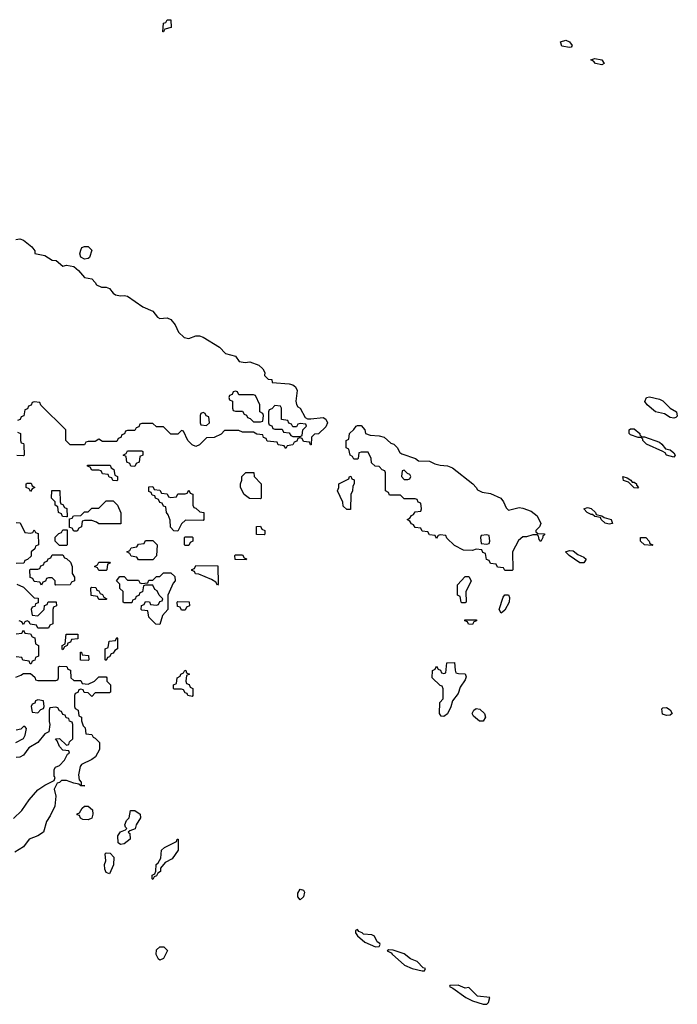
# Model space of a CAD drawing. Header units: inches. Extents: x 2769379 to 2883802, y 684208 to 828654.
# Tile 112 of 256: x 2781869 to 2785530, y 753911 to 759394. Entities that reach past the tile are written whole.
import ezdxf

# ---------------------------------------------------------------- set-up
doc = ezdxf.new("R2010")
doc.units = ezdxf.units.IN
doc.header["$MEASUREMENT"] = 0
doc.layers.add('C7785', color=7, linetype='Continuous')

msp = doc.modelspace()

# ---------------------------------------------------------------- linework, layer by layer
at = {"layer": 'C7785', "color": 2}
for points, elevation in [([(2782666, 759326), (2782670, 759374), (2782682, 759378), (2782690, 759394), (2782710, 759394), (2782712, 759350), (2782678, 759342), (2782670, 759326)], 2), ([(2784930, 759239), (2784887.5, 759247.5), (2784879, 759270), (2784910, 759280.7), (2784930, 759271), (2784944.7, 759250), (2784939.8, 759240.2)], 2), ([(2785110, 759142), (2785074, 759150), (2785063.2, 759163.2), (2785049.2, 759170.8), (2785070, 759177.3), (2785110.5, 759170.5), (2785122.8, 759150)], 2), ([(2782230, 758061.2), (2782208.9, 758071.1), (2782204, 758090), (2782208.9, 758111.1), (2782215.3, 758124.7), (2782230, 758131.3), (2782251, 758131), (2782270.8, 758110.8), (2782258, 758070), (2782250, 758064)], 2), ([(2783070, 757326), (2783058, 757322), (2783052.7, 757307.3), (2783038, 757302), (2783034, 757290), (2783038, 757278), (2783054, 757270), (2783054, 757230), (2783058, 757218), (2783070, 757214), (2783110, 757214), (2783118, 757198), (2783132.7, 757192.7), (2783138, 757178), (2783152.7, 757172.7), (2783170, 757154), (2783210, 757154), (2783222, 757158), (2783226, 757190), (2783222, 757202), (2783206, 757210), (2783206, 757250), (2783182, 757302), (2783170, 757306), (2783090, 757306), (2783082, 757322)], 2), ([(2785510, 757175.3), (2785490, 757179), (2785458.6, 757198.6), (2785408.7, 757210), (2785362, 757250), (2785350, 757268), (2785358, 757290), (2785374.8, 757294.8), (2785430, 757281), (2785450, 757271), (2785490.7, 757230.7), (2785524.7, 757210), (2785530, 757186), (2785522, 757178)], 2), ([(2783290, 757246), (2783272.7, 757227.3), (2783258, 757222), (2783254, 757210), (2783254, 757150), (2783258, 757138), (2783272.7, 757132.7), (2783278, 757118), (2783290, 757114), (2783330, 757114), (2783338, 757098), (2783370, 757094), (2783378, 757078), (2783390, 757074), (2783430, 757074), (2783442, 757078), (2783446, 757110), (2783466, 757130), (2783462, 757142), (2783430, 757146), (2783418, 757142), (2783410, 757126), (2783390, 757126), (2783382, 757142), (2783367.3, 757147.3), (2783362, 757162), (2783327.3, 757167.3), (2783326, 757230), (2783322, 757242)], 2), ([(2782890, 757206), (2782878, 757202), (2782874, 757190), (2782874, 757150), (2782878, 757138), (2782910, 757134), (2782926, 757150), (2782922, 757182), (2782907.3, 757187.3), (2782902, 757202)], 2), ([(2784590, 756662), (2784650, 756677.1), (2784670, 756674), (2784717, 756657), (2784750, 756631), (2784770.8, 756589.2), (2784762, 756570), (2784742, 756550), (2784742, 756542), (2784752.7, 756532.7), (2784790, 756532), (2784790, 756526), (2784782, 756518), (2784782, 756510), (2784770, 756488.7), (2784760.4, 756500.4), (2784758, 756518), (2784750, 756526), (2784726, 756526), (2784690, 756515.3), (2784670, 756515.3), (2784645.4, 756494.6), (2784612, 756430), (2784614, 756330), (2784610, 756326), (2784570, 756326), (2784562, 756342), (2784530, 756346), (2784522, 756362), (2784490, 756366), (2784482, 756382), (2784467.3, 756387.3), (2784462, 756422), (2784447.3, 756427.3), (2784442, 756442), (2784410, 756446), (2784390, 756438), (2784340.4, 756440.4), (2784290, 756466), (2784247.3, 756507.3), (2784242, 756522), (2784210, 756526), (2784198, 756522), (2784190, 756506), (2784182, 756522), (2784150, 756526), (2784142, 756542), (2784110, 756546), (2784102, 756562), (2784070, 756566), (2784062, 756582), (2784050, 756586), (2784042, 756602), (2784026, 756610), (2784042, 756618), (2784050, 756634), (2784062, 756638), (2784070, 756654), (2784102, 756658), (2784106, 756670), (2784102, 756702), (2784087.3, 756707.3), (2784082, 756722), (2784070, 756726), (2784010, 756726), (2783990, 756746), (2783927.3, 756747.3), (2783922, 756762), (2783906, 756770), (2783906, 756870), (2783902, 756882), (2783887.3, 756887.3), (2783870, 756906), (2783847.3, 756907.3), (2783827.3, 756927.3), (2783826, 756950), (2783810, 756986), (2783770, 756986), (2783758, 756982), (2783754, 756950), (2783750, 756946), (2783730, 756946), (2783722, 756962), (2783708.4, 756968.4), (2783702, 757002), (2783686, 757010), (2783686, 757050), (2783702, 757058), (2783706, 757090), (2783730, 757112), (2783742, 757130), (2783750, 757134.8), (2783770, 757134.8), (2783791.3, 757110), (2783794, 757090), (2783819.6, 757079.6), (2783870, 757077.3), (2783898, 757070), (2783936, 757036), (2783952, 757030), (2783970, 757012), (2783984.7, 756984.7), (2783996.9, 756976.9), (2784072, 756950), (2784090, 756938), (2784150, 756934.8), (2784181.1, 756921.1), (2784210, 756913), (2784250, 756910.4), (2784278.3, 756898.3), (2784391, 756810), (2784411, 756790), (2784416.9, 756776.9), (2784444, 756764), (2784490, 756755.5), (2784546.8, 756730), (2784562, 756710), (2784576.8, 756676.8)], 2), ([(2785332, 757072), (2785348, 757072), (2785430, 757041), (2785444.7, 757030), (2785463.6, 757003.6), (2785490, 756998), (2785510, 756982), (2785518, 756970), (2785510, 756958), (2785470, 756969), (2785462, 756982), (2785450, 756988.7), (2785358, 757030), (2785338, 757050), (2785338, 757058), (2785328, 757068), (2785312, 757068), (2785270, 757082), (2785262, 757090), (2785262, 757110), (2785270, 757116), (2785290, 757116), (2785322, 757090), (2785322, 757082)], 2), ([(2782510, 756906), (2782487.3, 756907.3), (2782482, 756922), (2782466, 756930), (2782462, 756962), (2782446, 756970), (2782462, 756978), (2782470, 756994), (2782550, 756994), (2782554, 756990), (2782554, 756970), (2782538, 756962), (2782534, 756930), (2782518, 756922)], 2), ([(2782410, 756826), (2782387.3, 756827.3), (2782382, 756842), (2782367.3, 756847.3), (2782362, 756862), (2782330, 756866), (2782322, 756882), (2782310, 756886), (2782270, 756886), (2782262, 756902), (2782247.3, 756907.3), (2782247.3, 756912.7), (2782372.7, 756912.7), (2782378, 756898), (2782394, 756890), (2782398, 756858), (2782414, 756850), (2782414, 756830)], 2), ([(2784010, 756886), (2783998, 756882), (2783994, 756850), (2784010, 756834), (2784030, 756834), (2784042, 756838), (2784046, 756850), (2784042, 756862), (2784027.3, 756867.3)], 2), ([(2783210, 756726), (2783148.4, 756728.4), (2783118, 756750), (2783098, 756790), (2783098, 756810), (2783106, 756830), (2783106, 756850), (2783127.3, 756872.7), (2783172.7, 756872.7), (2783174, 756850), (2783214, 756810), (2783214, 756730)], 2), ([(2783690, 756666), (2783670, 756686), (2783667.3, 756707.3), (2783638, 756770), (2783646, 756790), (2783646, 756810), (2783702, 756838), (2783706, 756850), (2783712, 756852), (2783718, 756838), (2783731.6, 756831.6), (2783732, 756810), (2783723.6, 756796.4), (2783722, 756770), (2783712, 756750), (2783710, 756666)], 2), ([(2785278, 756818), (2785290, 756818), (2785302, 756810), (2785302, 756802), (2785314, 756790), (2785310, 756786), (2785290, 756788), (2785258, 756818), (2785230, 756828), (2785226, 756850), (2785250, 756842), (2785272, 756830)], 2), ([(2781930, 756766), (2781922, 756782), (2781906, 756790), (2781906, 756810), (2781910, 756814), (2781932.7, 756812.7), (2781938, 756798), (2781954, 756790), (2781938, 756782)], 2), ([(2782130, 756626), (2782107.3, 756627.3), (2782102, 756642), (2782086, 756650), (2782082, 756682), (2782066, 756690), (2782066, 756710), (2782046, 756730), (2782047.3, 756772.7), (2782092.7, 756772.7), (2782094, 756710), (2782098, 756698), (2782110, 756694), (2782118, 756678), (2782131.6, 756671.6), (2782134, 756626)], 2), ([(2782710, 756734), (2782742, 756738), (2782750, 756754), (2782790, 756754), (2782802, 756758), (2782810, 756774), (2782818, 756758), (2782832.7, 756752.7), (2782834, 756690), (2782838, 756678), (2782850, 756674), (2782872.7, 756652.7), (2782894, 756650), (2782894, 756610), (2782890, 756606), (2782792.7, 756607.3), (2782770, 756586), (2782750, 756546), (2782727.3, 756547.3), (2782708.4, 756568.4), (2782707.3, 756607.3), (2782696.4, 756636.4), (2782686, 756650), (2782682, 756682), (2782670, 756686), (2782662, 756702), (2782650, 756706), (2782642, 756722), (2782626, 756730), (2782622, 756742), (2782607.3, 756747.3), (2782602, 756762), (2782587.3, 756767.3), (2782587.3, 756792.7), (2782610, 756794), (2782618, 756778), (2782650, 756774), (2782658, 756758), (2782690, 756754), (2782698, 756738)], 2), ([(2782310, 756586), (2782296.4, 756596.4), (2782270, 756606), (2782230, 756606), (2782218, 756602), (2782214, 756570), (2782198, 756562), (2782190, 756546), (2782170, 756546), (2782162, 756562), (2782146, 756566), (2782146, 756614), (2782162, 756618), (2782168, 756632), (2782210, 756634), (2782230, 756654), (2782250, 756654), (2782270, 756674), (2782310, 756674), (2782350, 756714), (2782390, 756714), (2782414, 756690), (2782432.7, 756647.3), (2782432.7, 756587.3)], 2), ([(2785150, 756584), (2785128, 756590), (2785106, 756610), (2785102, 756622), (2785070, 756628), (2785058, 756638), (2785050, 756638), (2785028, 756650), (2785009.3, 756670.7), (2785030, 756678), (2785050, 756671.3), (2785074, 756650), (2785078, 756638), (2785110, 756632), (2785122, 756622), (2785162, 756610), (2785170, 756588)], 2), ([(2782090, 756466), (2782066, 756490), (2782067.3, 756512.7), (2782087.3, 756532.7), (2782102, 756538), (2782110, 756554), (2782134, 756554), (2782134, 756470), (2782130, 756466)], 2), ([(2783230, 756526), (2783187.3, 756527.3), (2783187.3, 756572.7), (2783210, 756574), (2783218, 756558), (2783234, 756550), (2783234, 756530)], 2), ([(2782790, 756466), (2782786, 756470), (2782786, 756510), (2782790, 756514), (2782830, 756514), (2782834, 756510), (2782834, 756490), (2782818, 756482), (2782810, 756466)], 2), ([(2784470, 756526), (2784438, 756522), (2784434, 756510), (2784438, 756478), (2784470, 756474), (2784482, 756478), (2784486, 756490), (2784482, 756522)], 2), ([(2785390, 756466), (2785348, 756470), (2785326, 756490), (2785326, 756510), (2785354, 756510), (2785374, 756490), (2785378, 756478), (2785394, 756470)], 2), ([(2782530, 756386), (2782522, 756402), (2782490, 756406), (2782482, 756422), (2782466, 756430), (2782482, 756438), (2782490, 756454), (2782522, 756458), (2782530, 756474), (2782562, 756478), (2782570, 756494), (2782610, 756494), (2782634, 756470), (2782631.6, 756408.4), (2782610, 756386)], 2), ([(2782070, 756246), (2782066, 756250), (2782066, 756270), (2782050, 756286), (2782030, 756286), (2782018, 756282), (2782012.7, 756267.3), (2781998, 756262), (2781990, 756246), (2781982, 756262), (2781950, 756266), (2781942, 756282), (2781927.3, 756287.3), (2781926, 756330), (2781930, 756334), (2781970, 756334), (2781982, 756338), (2781987.3, 756352.7), (2782002, 756358), (2782007.3, 756372.7), (2782022, 756378), (2782027.3, 756392.7), (2782042, 756398), (2782050, 756414), (2782110, 756414), (2782118, 756398), (2782130, 756394), (2782152.7, 756372.7), (2782162, 756350), (2782162, 756310), (2782174, 756290), (2782174, 756270), (2782158, 756262), (2782150, 756248)], 2), ([(2783130, 756386), (2783068.4, 756388.4), (2783066, 756410), (2783070, 756414), (2783110, 756414), (2783118, 756398), (2783132.7, 756392.7)], 2), ([(2785010, 756368.7), (2784988, 756370), (2784928, 756410), (2784908, 756430), (2784930, 756438), (2784950, 756436), (2784976, 756416), (2785010, 756402), (2785022, 756390)], 2), ([(2782310, 756326), (2782302, 756342), (2782286, 756350), (2782302, 756358), (2782310, 756374), (2782370, 756374), (2782372.7, 756367.3), (2782358, 756362), (2782354, 756330), (2782350, 756326)], 2), ([(2782970, 756246), (2782962, 756262), (2782936.4, 756276.4), (2782867.3, 756307.3), (2782848.4, 756308.4), (2782842, 756322), (2782827.3, 756327.3), (2782827.3, 756332.7), (2782842, 756338), (2782850, 756354), (2782972.7, 756352.7), (2782974, 756250)], 2), ([(2782650, 756026), (2782627.3, 756027.3), (2782587.3, 756067.3), (2782582, 756102), (2782550, 756106), (2782546, 756110), (2782547.3, 756132.7), (2782562, 756138), (2782570, 756154), (2782592.7, 756152.7), (2782598, 756138), (2782630, 756134), (2782642, 756138), (2782650, 756154), (2782662, 756158), (2782666, 756170), (2782646, 756190), (2782634.6, 756214.6), (2782622, 756222), (2782610, 756246), (2782570, 756246), (2782558, 756242), (2782552.7, 756207.3), (2782538, 756202), (2782532.7, 756187.3), (2782518, 756182), (2782512.7, 756167.3), (2782498, 756162), (2782492.7, 756147.3), (2782450, 756146), (2782446, 756150), (2782446, 756210), (2782427.3, 756227.3), (2782426, 756250), (2782408, 756270), (2782427.3, 756292.7), (2782450, 756294), (2782470, 756274), (2782530, 756274), (2782538, 756258), (2782550, 756254), (2782582, 756258), (2782587.3, 756272.7), (2782610, 756274), (2782630, 756294), (2782650, 756294), (2782670, 756314), (2782710, 756314), (2782732.7, 756292.7), (2782734, 756270), (2782723.6, 756256.4), (2782694, 756190), (2782694, 756110), (2782663.6, 756076.4)], 2), ([(2784330, 756146), (2784326, 756150), (2784322, 756182), (2784306, 756190), (2784307.3, 756247.3), (2784350, 756294), (2784370, 756294), (2784382, 756270), (2784352.7, 756207.3), (2784354, 756150), (2784350, 756146)], 2), ([(2782310, 756166), (2782302, 756182), (2782267.3, 756187.3), (2782266, 756230), (2782270, 756234), (2782292.7, 756232.7), (2782298, 756218), (2782310, 756214), (2782318, 756198), (2782330, 756194), (2782338, 756178), (2782354, 756170), (2782350, 756166)], 2), ([(2784550, 756089.4), (2784539, 756110), (2784561.2, 756178.8), (2784570, 756192), (2784590, 756191.3), (2784596.3, 756176.3), (2784594.4, 756150), (2784570, 756105.2)], 2), ([(2782770, 756106), (2782762, 756122), (2782747.3, 756127.3), (2782746, 756150), (2782750, 756154), (2782812.7, 756152.7), (2782814, 756130), (2782798, 756122), (2782790, 756106)], 2), ([(2784390, 756026), (2784367.3, 756027.3), (2784362, 756042), (2784347.3, 756047.3), (2784347.3, 756052.7), (2784412.7, 756052.7), (2784412.7, 756047.3), (2784398, 756042)], 2), ([(2782110, 755886), (2782106, 755890), (2782106, 755910), (2782122, 755918), (2782127.3, 755972.7), (2782192.7, 755972.7), (2782192.7, 755947.3), (2782158, 755942), (2782152.7, 755927.3), (2782138, 755922), (2782134, 755910), (2782118, 755902)], 2), ([(2782350, 755826), (2782346, 755830), (2782346, 755890), (2782362, 755898), (2782367.3, 755932.7), (2782402, 755938), (2782410, 755954), (2782414, 755950), (2782414, 755890), (2782398, 755882), (2782390, 755866), (2782378, 755862), (2782370, 755846), (2782358, 755842)], 2), ([(2782250, 755826), (2782207.3, 755827.3), (2782207.3, 755872.7), (2782212.7, 755872.7), (2782218, 755858), (2782252.7, 755852.7), (2782254, 755830)], 2), ([(2784230, 755514), (2784216.4, 755516.4), (2784206, 755530), (2784208.4, 755591.6), (2784227.3, 755612.7), (2784227.3, 755667.3), (2784222, 755682), (2784210, 755686), (2784166, 755730), (2784168, 755770), (2784182, 755778), (2784190, 755794), (2784198, 755778), (2784212.7, 755772.7), (2784218, 755758), (2784230, 755754), (2784242, 755758), (2784247.3, 755812.7), (2784290, 755814), (2784292.7, 755772.7), (2784298, 755758), (2784312.7, 755752.7), (2784350, 755752), (2784354.8, 755734.8), (2784350, 755718), (2784322, 755678), (2784310, 755642), (2784278.8, 755601.2), (2784270, 755568.7), (2784250, 755529.3)], 2), ([(2782830, 755626), (2782806, 755630), (2782802, 755642), (2782790, 755646), (2782782, 755662), (2782770, 755666), (2782730, 755666), (2782726, 755670), (2782726, 755690), (2782742, 755698), (2782746, 755730), (2782762, 755738), (2782766, 755750), (2782782, 755758), (2782788.4, 755771.6), (2782794, 755770), (2782798, 755758), (2782814, 755750), (2782798, 755742), (2782794, 755710), (2782798, 755698), (2782812.7, 755692.7), (2782818, 755678), (2782834, 755670), (2782834, 755630)], 2), ([(2781970, 755606), (2781958, 755602), (2781952.7, 755587.3), (2781938, 755582), (2781934, 755570), (2781938, 755538), (2781970, 755534), (2781987.3, 755552.7), (2782002, 755558), (2782006, 755570), (2782002, 755602)], 2), ([(2784450, 755488), (2784428.4, 755488.4), (2784396.4, 755516.4), (2784389, 755530), (2784398, 755550), (2784410, 755558), (2784430, 755554.8), (2784456, 755530), (2784462, 755510)], 2), ([(2785470, 755519), (2785447, 755527), (2785444, 755556), (2785450, 755562), (2785470, 755564.7), (2785490.6, 755550.6), (2785502, 755530), (2785490, 755522)], 2), ([(2782250, 754938), (2782220.4, 754940.4), (2782207.3, 754947.3), (2782202, 754962), (2782190, 754966), (2782188.4, 754971.6), (2782202, 754978), (2782216.4, 755003.6), (2782230, 755014), (2782250, 755014), (2782274.8, 754994.8), (2782276, 754970), (2782270, 754948)], 2), ([(2782430, 754802), (2782418, 754810), (2782415.3, 754850), (2782430, 754872), (2782458, 754882), (2782466, 754890), (2782458, 754898), (2782455.3, 754910), (2782464.7, 754935.3), (2782478, 754950), (2782486, 754990), (2782510, 754990.3), (2782540.7, 754970), (2782541, 754950), (2782518, 754910), (2782511.3, 754888.7), (2782482, 754878), (2782474, 754870), (2782482, 754862), (2782484.7, 754830), (2782450, 754804)], 2), ([(2782610, 754606), (2782606, 754610), (2782606, 754630), (2782622, 754638), (2782627.3, 754652.7), (2782628.7, 754690), (2782640.4, 754699.6), (2782655.3, 754724.7), (2782658, 754770), (2782674.6, 754785.4), (2782742, 754818), (2782746, 754830), (2782752, 754830), (2782750.9, 754769.1), (2782718, 754722), (2782679.6, 754700.4), (2782654, 754670), (2782654, 754650), (2782638, 754642), (2782630, 754626), (2782618, 754622)], 2), ([(2782370, 754638), (2782350, 754646), (2782343.1, 754663.1), (2782342, 754690), (2782348, 754710), (2782346, 754750), (2782350, 754754), (2782372.7, 754752.7), (2782394, 754730), (2782391.1, 754688.9)], 2), ([(2783430, 754494), (2783417.2, 754510), (2783417, 754530), (2783430, 754552.7), (2783450, 754546), (2783455.6, 754535.6), (2783450, 754509.3)], 2), ([(2783750, 754328), (2783738, 754322), (2783738, 754310), (2783750, 754292), (2783790, 754258), (2783850, 754231.3), (2783870, 754234), (2783876.4, 754243.6), (2783874, 754250), (2783860.1, 754260.1), (2783844, 754290), (2783830, 754298), (2783782.7, 754302.7), (2783775.3, 754310), (2783756.5, 754316.5)], 6), ([(2782650, 754158), (2782642, 754162), (2782628.9, 754188.9), (2782630, 754214), (2782650, 754232), (2782671.6, 754231.6), (2782691.6, 754211.6), (2782670, 754166)], 2), ([(2783924.7, 754215.3), (2783914, 754210), (2783938, 754198), (2783942, 754190), (2784012, 754130), (2784054, 754110), (2784110, 754098), (2784122, 754098), (2784128, 754110), (2784114.8, 754114.8), (2784082, 754150), (2784043.9, 754163.9), (2784010, 754192), (2783947.5, 754212.5)], 6), ([(2784310, 754018), (2784263.6, 754016.4), (2784262, 754010), (2784281, 754001), (2784352, 753950), (2784390, 753931.3), (2784450, 753911.3), (2784470, 753912), (2784479, 753921), (2784486, 753950), (2784417, 753957), (2784370, 754005.2), (2784350, 754001.2)], 6)]:
    msp.add_lwpolyline(points, close=True, dxfattribs=dict(at, elevation=elevation))
at = {"layer": 'C7785', "color": 2, "elevation": 2}
for points in [[(2781848, 758170), (2781870, 758173.4), (2781890, 758166.8), (2781936, 758130), (2781952.7, 758107.3), (2781952.7, 758092.7), (2782010, 758081), (2782050, 758054.8), (2782072.8, 758052.8), (2782110, 758022), (2782130, 758026.8), (2782170, 758019.1), (2782197.3, 757997.3), (2782230, 757958), (2782270.6, 757950.6), (2782290, 757931.3), (2782297.3, 757917.3), (2782324.9, 757904.9), (2782350, 757904), (2782370, 757896.3), (2782390, 757871), (2782402.5, 757862.5), (2782430, 757856.3), (2782450, 757859.1), (2782470, 757854.8), (2782555.5, 757795.5), (2782610, 757770.8), (2782637.3, 757737.3), (2782650, 757730.7), (2782690, 757733.4), (2782710, 757724.9), (2782735.1, 757695.1), (2782754, 757654), (2782784, 757624), (2782810, 757618.8), (2782850, 757632.7), (2782870, 757632.7), (2782890, 757626), (2782981, 757570), (2783014.8, 757534.8), (2783070, 757521), (2783090.7, 757490.7), (2783124.5, 757484.5), (2783150, 757488), (2783201, 757470), (2783222.8, 757450), (2783234.8, 757430), (2783232, 757412), (2783251.6, 757391.6), (2783272, 757390), (2783274, 757374), (2783370, 757366.7), (2783390, 757361.3), (2783403.8, 757350), (2783413.4, 757330), (2783406, 757270), (2783410.8, 757250.8), (2783418, 757238), (2783431.3, 757230), (2783458, 757178), (2783472, 757172), (2783490, 757171.3), (2783558, 757178), (2783574, 757170), (2783582, 757150), (2783572.7, 757127.3), (2783532.7, 757087.3), (2783510, 757086), (2783494, 757070), (2783492.7, 757027.3), (2783487.3, 757027.3), (2783482, 757042), (2783450, 757046), (2783442, 757062), (2783430, 757066), (2783418, 757062), (2783412.7, 757047.3), (2783398, 757042), (2783390, 757026), (2783358, 757022), (2783350, 757006), (2783342, 757022), (2783307.3, 757027.3), (2783302, 757042), (2783247.3, 757047.3), (2783242, 757062), (2783227.3, 757067.3), (2783222, 757082), (2783190, 757086), (2783170, 757098), (2783110, 757098), (2783090, 757106), (2783010, 757106), (2782990, 757086), (2782951.6, 757068.4), (2782910, 757066), (2782870, 757026), (2782850, 757018), (2782830, 757026), (2782806, 757050), (2782782, 757102), (2782770, 757106), (2782750, 757086), (2782710, 757086), (2782670, 757126), (2782630, 757126), (2782610, 757146), (2782550, 757146), (2782538, 757142), (2782532.7, 757127.3), (2782518, 757122), (2782510, 757106), (2782470, 757106), (2782458, 757102), (2782452.7, 757087.3), (2782438, 757082), (2782432.7, 757067.3), (2782418, 757062), (2782410, 757046), (2782330, 757046), (2782310, 757058), (2782290, 757046), (2782250, 757046), (2782238, 757042), (2782230, 757026), (2782150, 757026), (2782126, 757050), (2782126, 757110), (2781987.3, 757247.3), (2781982, 757262), (2781950, 757266), (2781938, 757262), (2781932.7, 757247.3), (2781918, 757242), (2781912.7, 757227.3), (2781898, 757222), (2781892.7, 757187.3), (2781878, 757182), (2781872.7, 757167.3), (2781858, 757162)], [(2781858, 757098), (2781874, 757090), (2781874, 757050), (2781878, 757038), (2781890, 757034), (2781892.7, 757027.3), (2781894, 756970), (2781890, 756966), (2781852.7, 756967.3)], [(2781850, 756594), (2781872.7, 756592.7), (2781898, 756538), (2781930, 756534), (2781942, 756538), (2781950, 756554), (2781958, 756538), (2781972.7, 756532.7), (2781974, 756470), (2781958, 756462), (2781952.7, 756447.3), (2781934, 756430), (2781932.7, 756407.3), (2781912.7, 756387.3), (2781898, 756382), (2781892.7, 756367.3), (2781850, 756366)], [(2781854, 756250), (2781890, 756234), (2781950, 756174), (2781972.7, 756172.7), (2781972.7, 756147.3), (2781958, 756142), (2781952.7, 756127.3), (2781938, 756122), (2781934, 756110), (2781938, 756078), (2781970, 756074), (2782006, 756110), (2782007.3, 756132.7), (2782022, 756138), (2782027.3, 756152.7), (2782072.7, 756152.7), (2782074, 756130), (2782058, 756122), (2782054, 756110), (2782054, 756030), (2782038, 756022), (2782030, 756006), (2781970, 756006), (2781962, 756022), (2781927.3, 756027.3), (2781922, 756042), (2781910, 756046), (2781898, 756042), (2781890, 756026), (2781882, 756042), (2781867.3, 756047.3)], [(2781850, 755974), (2781882, 755978), (2781890, 755994), (2781898, 755978), (2781930, 755974), (2781938, 755958), (2781952.7, 755952.7), (2781958, 755918), (2781974, 755910), (2781974, 755850), (2781958, 755842), (2781952.7, 755827.3), (2781938, 755822), (2781932.7, 755807.3), (2781927.3, 755807.3), (2781922, 755822), (2781887.3, 755827.3), (2781882, 755842), (2781850, 755846)], [(2781847.3, 755732.7), (2781876.4, 755743.6), (2781890, 755754), (2781930, 755754), (2781952.7, 755732.7), (2781958, 755718), (2781970, 755714), (2782070, 755714), (2782082, 755718), (2782086, 755730), (2782086, 755790), (2782090, 755794), (2782131.6, 755791.6), (2782138, 755778), (2782152.7, 755772.7), (2782154, 755730), (2782170, 755714), (2782210, 755714), (2782218, 755698), (2782250, 755694), (2782286, 755710), (2782310, 755734), (2782350, 755734), (2782354, 755730), (2782354, 755710), (2782374, 755690), (2782374, 755650), (2782370, 755646), (2782290, 755646), (2782270, 755626), (2782250, 755646), (2782227.3, 755647.3), (2782222, 755662), (2782210, 755666), (2782198, 755662), (2782192.7, 755647.3), (2782178, 755642), (2782174, 755630), (2782174, 755570), (2782178, 755558), (2782194, 755550), (2782198, 755518), (2782214, 755510), (2782214, 755490), (2782222, 755462), (2782234, 755450), (2782238, 755418), (2782270, 755414), (2782278, 755398), (2782290, 755394), (2782314, 755370), (2782314, 755330), (2782292, 755290), (2782270, 755274), (2782214, 755246), (2782205.2, 755234.8), (2782196.3, 755190), (2782200.7, 755160.7), (2782212, 755148), (2782212, 755132), (2782231.3, 755128.7), (2782210, 755128.7), (2782198, 755138), (2782170, 755142), (2782130, 755158), (2782102, 755158), (2782090, 755146), (2782078, 755142), (2782062, 755110), (2782071.3, 755070), (2782064.7, 755015.3), (2782039.8, 754960.2), (2782018, 754930), (2782002, 754870), (2781970.7, 754849.3), (2781922, 754830), (2781890, 754788.7), (2781842, 754758)], [(2781834.6, 754945.4), (2781882, 754990), (2781922, 755050), (2781970, 755104.7), (2782010, 755131.3), (2782062, 755158), (2782066, 755174), (2782062, 755182), (2782061.2, 755218.8), (2782069, 755231), (2782090, 755240.7), (2782119.3, 755270), (2782135.3, 755304.7), (2782146, 755310), (2782142, 755322), (2782110, 755326), (2782090, 755346), (2782078, 755378), (2782068, 755390), (2782091.6, 755391.6), (2782130, 755354), (2782142, 755358), (2782147.3, 755372.7), (2782166, 755390), (2782166, 755470), (2782162, 755482), (2782147.3, 755487.3), (2782142, 755502), (2782127.3, 755507.3), (2782122, 755522), (2782110, 755526), (2782102, 755542), (2782090, 755546), (2782082, 755562), (2782070, 755566), (2782038, 755562), (2782034, 755550), (2782034, 755486), (2782038, 755470), (2782031.3, 755428.7), (2782010, 755418), (2781970.6, 755370), (2781919.8, 755340.2), (2781890, 755298), (2781870, 755288), (2781850, 755286)], [(2781848.7, 755370), (2781890, 755391.3), (2781899.3, 755410), (2781907.3, 755447.3), (2781898, 755458), (2781890, 755458), (2781876.3, 755443.7), (2781850, 755438.4)]]:
    msp.add_lwpolyline(points, dxfattribs=at)

doc.saveas('drawing.dxf')
